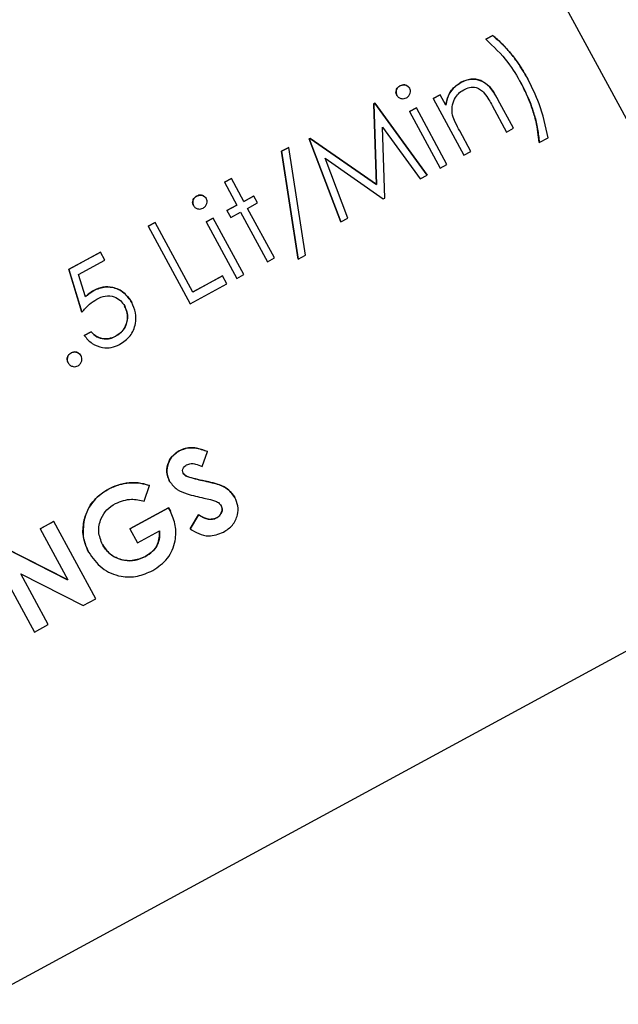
# Model space of a CAD drawing. Header units: inches. Extents: x 0.6 to 33.8, y 0 to 21.7.
# Tile 76 of 204: x 13.098 to 13.208, y 15.621 to 15.803. Entities that reach past the tile are written whole.
import ezdxf

# ---------------------------------------------------------------- set-up
doc = ezdxf.new("R2010")
doc.units = ezdxf.units.IN
doc.header["$MEASUREMENT"] = 0
doc.layers.add('FORMAT', color=7, linetype='Continuous')
doc.styles.add('SLDTEXTSTYLE3', font='TXT', dxfattribs={"width": 0.75})
doc.dimstyles.new('SLDDIMSTYLE0', dxfattribs={"dimtxt": 0.125, "dimasz": 0.13, "dimexe": 0, "dimexo": 0.0625, "dimgap": 0.03125, "dimtad": 0, "dimtih": 1, "dimtoh": 1, "dimdec": 1, "dimlfac": 4, "dimrnd": 1e-09, "dimzin": 12, "dimdsep": 46, "dimtxsty": 'SLDTEXTSTYLE3', "dimsah": 1, "dimcen": 0.09, "dimadec": 0, "dimazin": 3, "dimtfac": 1, "dimtdec": 1, "dimtofl": 0, "dimtmove": 0, "dimatfit": 3, "dimfxl": 0, "dimfrac": 2, "dimtolj": 1, "dimtzin": 12, "dimarcsym": 0})

# ---------------------------------------------------------------- blocks, each defined once
blk = doc.blocks.new('_D_1')
at = {"layer": 'FORMAT'}
for p, q in [((6.14175, 17.34011), (2.54818, 17.34011)), ((2.67318, 17.34011), (2.67318, 11.07473)), ((2.48846, 11.04934), (2.45037, 11.04934)), ((2.45037, 11.04934), (2.45037, 10.85091)), ((2.8579, 11.04934), (2.89599, 11.04934)), ((2.89599, 11.04934), (2.89599, 10.85091)), ((2.45037, 10.85091), (2.48846, 10.85091)), ((2.89599, 10.85091), (2.8579, 10.85091)), ((2.67318, 4.39851), (2.67318, 10.66388)), ((13.15451, 4.39851), (2.54818, 4.39851))]:
    blk.add_line(p, q, dxfattribs=at)
for points in [[(2.67318, 17.34011), (2.65318, 17.21011), (2.69318, 17.21011)], [(2.67318, 4.39851), (2.69318, 4.52851), (2.65318, 4.52851)]]:
    blk.add_solid(points, dxfattribs=at)
at = {"layer": 'FORMAT', "char_height": 0.125, "attachment_point": 1, "style": 'SLDTEXTSTYLE3'}
for s, insert in [('1315', (2.48846, 11.01204)), ('51.8', (2.51155, 10.82502))]:
    blk.add_mtext(s, dxfattribs=dict(at, insert=insert))

msp = doc.modelspace()

# ---------------------------------------------------------------- linework, layer by layer
at = {"color": 7, "linetype": 'Continuous'}
for p, q in [((13.23902, 15.7309), (13.06627, 16.04953)), ((13.18383, 15.79947), (13.18511, 15.80016)), ((13.18512, 15.80016), (13.18383, 15.79946)), ((13.18383, 15.79946), (13.18383, 15.79947)), ((13.18512, 15.80016), (13.18511, 15.80016)), ((13.19157, 15.79219), (13.19157, 15.79219)), ((13.16799, 15.79087), (13.16798, 15.79088)), ((13.16978, 15.79042), (13.16978, 15.79042)), ((13.17928, 15.79155), (13.17928, 15.79155)), ((13.1674, 15.78912), (13.1674, 15.78913)), ((13.17413, 15.78852), (13.17541, 15.78921)), ((13.17541, 15.78921), (13.17413, 15.78852)), ((13.17413, 15.78852), (13.17979, 15.77808)), ((13.17413, 15.78852), (13.17413, 15.78852)), ((13.17643, 15.78733), (13.17541, 15.78921)), ((13.17541, 15.78921), (13.17541, 15.78921)), ((13.18605, 15.78837), (13.18605, 15.78838)), ((13.18894, 15.78304), (13.18605, 15.78837)), ((13.16318, 15.78756), (13.16337, 15.78766)), ((13.16337, 15.78766), (13.16318, 15.78756)), ((13.16365, 15.77265), (13.16318, 15.78756)), ((13.16318, 15.78756), (13.16365, 15.77265)), ((13.16318, 15.78756), (13.16318, 15.78756)), ((13.16337, 15.78766), (13.17301, 15.77441)), ((13.17301, 15.7744), (13.16337, 15.78766)), ((13.16337, 15.78766), (13.16337, 15.78766)), ((13.16973, 15.78614), (13.17101, 15.78683)), ((13.17101, 15.78683), (13.16973, 15.78613)), ((13.17101, 15.78683), (13.17101, 15.78683)), ((13.17667, 15.77639), (13.17101, 15.78683)), ((13.185, 15.78726), (13.18766, 15.78235)), ((13.16973, 15.78613), (13.16973, 15.78614)), ((13.16973, 15.78613), (13.17539, 15.77569)), ((13.16478, 15.78324), (13.17172, 15.77371)), ((13.1652, 15.77017), (13.16478, 15.78324)), ((13.18766, 15.78235), (13.18894, 15.78304)), ((13.15122, 15.78107), (13.1514, 15.78117)), ((13.1514, 15.78117), (13.15122, 15.78107)), ((13.15707, 15.76577), (13.15122, 15.78107)), ((13.15122, 15.78107), (13.15122, 15.78107)), ((13.15122, 15.78107), (13.15708, 15.76576)), ((13.1514, 15.78117), (13.16365, 15.77265)), ((13.1514, 15.78117), (13.1514, 15.78117)), ((13.16365, 15.77265), (13.1514, 15.78117)), ((13.18107, 15.77877), (13.17902, 15.78255)), ((13.19369, 15.7804), (13.19534, 15.7813)), ((13.14613, 15.77879), (13.14748, 15.77952)), ((13.14749, 15.77952), (13.14614, 15.77879)), ((13.14749, 15.77952), (13.14748, 15.77952)), ((13.15055, 15.75962), (13.14749, 15.77952)), ((13.19369, 15.7804), (13.19369, 15.78041)), ((13.14919, 15.75889), (13.14613, 15.77879)), ((13.14614, 15.77879), (13.14613, 15.77879)), ((13.14614, 15.77879), (13.14919, 15.75889)), ((13.15415, 15.77751), (13.16491, 15.77001)), ((13.15837, 15.76646), (13.15415, 15.77751)), ((13.17979, 15.77808), (13.18107, 15.77877)), ((13.17539, 15.77569), (13.17667, 15.77639)), ((13.13558, 15.77307), (13.13686, 15.77377)), ((13.13686, 15.77376), (13.13558, 15.77307)), ((13.13686, 15.77376), (13.13686, 15.77377)), ((13.13915, 15.76955), (13.13686, 15.77376)), ((13.17172, 15.77371), (13.17301, 15.7744)), ((13.17301, 15.7744), (13.17301, 15.77441)), ((13.13558, 15.77307), (13.13558, 15.77307)), ((13.13558, 15.77307), (13.13787, 15.76885)), ((13.16365, 15.77265), (13.16365, 15.77265)), ((13.13044, 15.77052), (13.13044, 15.77052)), ((13.13223, 15.77006), (13.13223, 15.77006)), ((13.13914, 15.76955), (13.14098, 15.77055)), ((13.14098, 15.77054), (13.13915, 15.76955)), ((13.14098, 15.77054), (13.14098, 15.77055)), ((13.14167, 15.76926), (13.14098, 15.77054)), ((13.16491, 15.77001), (13.1652, 15.77017)), ((13.12985, 15.76877), (13.12985, 15.76877)), ((13.13603, 15.76787), (13.13786, 15.76886)), ((13.13787, 15.76885), (13.13603, 15.76786)), ((13.13984, 15.76827), (13.14167, 15.76926)), ((13.14481, 15.75911), (13.13984, 15.76827)), ((13.13219, 15.76578), (13.13347, 15.76648)), ((13.13347, 15.76647), (13.13219, 15.76578)), ((13.13347, 15.76647), (13.13347, 15.76648)), ((13.13913, 15.75603), (13.13347, 15.76647)), ((13.13603, 15.76786), (13.13603, 15.76787)), ((13.13603, 15.76786), (13.13673, 15.76658)), ((13.13673, 15.76658), (13.13856, 15.76757)), ((13.13856, 15.76757), (13.14352, 15.75842)), ((13.15708, 15.76576), (13.15837, 15.76646)), ((13.12149, 15.76496), (13.12277, 15.76565)), ((13.12278, 15.76565), (13.12149, 15.76496)), ((13.12149, 15.76496), (13.12924, 15.75067)), ((13.12149, 15.76496), (13.12149, 15.76496)), ((13.12278, 15.76565), (13.12277, 15.76565)), ((13.12973, 15.75283), (13.12278, 15.76565)), ((13.13219, 15.76578), (13.13785, 15.75534)), ((13.13219, 15.76578), (13.13219, 15.76578)), ((13.15708, 15.76576), (13.15707, 15.76577)), ((13.10684, 15.75702), (13.1127, 15.76019)), ((13.1127, 15.76019), (13.10684, 15.75701)), ((13.1127, 15.76019), (13.1127, 15.76019)), ((13.1135, 15.75872), (13.1127, 15.76019)), ((13.14919, 15.75889), (13.15055, 15.75962)), ((13.10864, 15.75609), (13.1135, 15.75872)), ((13.14352, 15.75842), (13.14481, 15.75911)), ((13.14919, 15.75889), (13.14919, 15.75889)), ((13.10925, 15.74908), (13.10684, 15.75702)), ((13.10684, 15.75701), (13.10684, 15.75702)), ((13.10684, 15.75701), (13.10925, 15.74908)), ((13.10991, 15.75192), (13.10864, 15.75609)), ((13.12972, 15.75284), (13.13522, 15.75581)), ((13.13522, 15.75581), (13.12973, 15.75283)), ((13.13601, 15.75435), (13.13522, 15.75581)), ((13.13522, 15.75581), (13.13522, 15.75581)), ((13.13785, 15.75534), (13.13913, 15.75603)), ((13.12924, 15.75067), (13.13601, 15.75435)), ((13.11144, 15.75311), (13.11144, 15.75311)), ((13.11847, 15.75087), (13.11846, 15.75087)), ((13.10925, 15.74908), (13.10925, 15.74908)), ((13.10967, 15.74481), (13.11095, 15.7455)), ((13.11095, 15.7455), (13.10967, 15.7448)), ((13.10967, 15.7448), (13.10967, 15.74481)), ((13.11095, 15.7455), (13.11095, 15.7455)), ((13.11549, 15.74464), (13.11549, 15.74465)), ((13.10726, 15.7416), (13.10726, 15.7416)), ((13.1091, 15.74105), (13.10909, 15.74106)), ((13.10671, 15.73976), (13.10671, 15.73977)), ((13.12724, 15.72353), (13.12724, 15.72353)), ((13.13145, 15.7206), (13.13242, 15.72339)), ((13.13242, 15.72339), (13.13242, 15.72339)), ((13.11797, 15.71763), (13.11797, 15.71763)), ((13.12546, 15.71787), (13.12545, 15.71787)), ((13.12856, 15.71883), (13.12856, 15.71883)), ((13.1315, 15.71804), (13.1315, 15.71804)), ((13.13424, 15.71739), (13.13423, 15.71739)), ((13.11412, 15.71641), (13.11412, 15.71642)), ((13.12078, 15.71421), (13.12172, 15.71712)), ((13.12172, 15.71712), (13.12171, 15.71712)), ((13.13749, 15.71491), (13.13749, 15.71492)), ((13.11812, 15.70911), (13.12524, 15.71297)), ((13.12525, 15.71297), (13.11812, 15.7091)), ((13.12524, 15.71297), (13.12559, 15.71237)), ((13.12525, 15.71297), (13.12524, 15.71297)), ((13.1256, 15.71237), (13.12525, 15.71297)), ((13.1256, 15.71237), (13.12559, 15.71237)), ((13.10153, 15.70912), (13.10409, 15.71051)), ((13.10409, 15.7105), (13.10153, 15.70911)), ((13.10409, 15.7105), (13.10409, 15.71051)), ((13.11184, 15.69622), (13.10409, 15.7105)), ((13.10969, 15.71078), (13.10969, 15.71078)), ((13.12925, 15.70913), (13.13077, 15.7117)), ((13.13077, 15.7117), (13.12925, 15.70912)), ((13.13077, 15.7117), (13.13077, 15.7117)), ((13.13411, 15.71114), (13.1341, 15.71114)), ((13.10153, 15.70911), (13.10153, 15.70912)), ((13.10153, 15.70911), (13.10663, 15.69971)), ((13.11812, 15.7091), (13.11812, 15.70911)), ((13.11812, 15.7091), (13.11951, 15.70654)), ((13.11951, 15.70654), (13.12361, 15.70876)), ((13.12925, 15.70912), (13.12925, 15.70913)), ((13.09505, 15.7056), (13.10662, 15.69972)), ((13.10663, 15.69971), (13.09505, 15.7056)), ((13.11049, 15.70482), (13.11049, 15.70483)), ((13.09274, 15.70435), (13.10048, 15.69006)), ((13.12099, 15.70403), (13.12099, 15.70403)), ((13.09797, 15.70082), (13.10951, 15.69496)), ((13.10305, 15.69145), (13.09797, 15.70082)), ((12.74984, 15.43725), (13.22895, 15.69701)), ((13.10951, 15.69496), (13.11184, 15.69622)), ((13.10048, 15.69006), (13.10305, 15.69145))]:
    msp.add_line(p, q, dxfattribs=at)
for points, knots in [([(13.18383, 15.79946), (13.18527, 15.79811), (13.18783, 15.79569), (13.1896, 15.79266), (13.19038, 15.79132)], [0, 0, 0, 0, 0.559594, 1, 1, 1, 1]), ([(13.18511, 15.80016), (13.18599, 15.79939), (13.18745, 15.79812), (13.18913, 15.79602), (13.19044, 15.79417), (13.19119, 15.79285), (13.19157, 15.79219)], [0, 0, 0, 0, 0.339732, 0.559813, 0.779905, 1, 1, 1, 1]), ([(13.19157, 15.79219), (13.19098, 15.7932), (13.19001, 15.79487), (13.18836, 15.79699), (13.18686, 15.7987), (13.1857, 15.79967), (13.18512, 15.80016)], [0, 0, 0, 0, 0.339986, 0.560031, 0.780045, 1, 1, 1, 1]), ([(13.18605, 15.78837), (13.18567, 15.78907), (13.1849, 15.79045), (13.18315, 15.79195), (13.18103, 15.79226), (13.17987, 15.79179), (13.17928, 15.79155)], [0, 0, 0, 0, 0.281574, 0.56011, 0.779961, 1, 1, 1, 1]), ([(13.17928, 15.79155), (13.17977, 15.79176), (13.18075, 15.79219), (13.18239, 15.7921), (13.18454, 15.79111), (13.18543, 15.7895), (13.18605, 15.78838)], [0, 0, 0, 0, 0.187021, 0.37389, 0.56061, 1, 1, 1, 1]), ([(13.19534, 15.7813), (13.19489, 15.78342), (13.19408, 15.78721), (13.19234, 15.79067), (13.19157, 15.79219)], [0, 0, 0, 0, 0.559732, 1, 1, 1, 1]), ([(13.1674, 15.78913), (13.16733, 15.78931), (13.16719, 15.78967), (13.16734, 15.79021), (13.1676, 15.79063), (13.16786, 15.79079), (13.16798, 15.79088)], [0, 0, 0, 0, 0.279289, 0.558897, 0.779452, 1, 1, 1, 1]), ([(13.16799, 15.79087), (13.16783, 15.79076), (13.16751, 15.79054), (13.16728, 15.79004), (13.16723, 15.78954), (13.16734, 15.78926), (13.1674, 15.78912)], [0, 0, 0, 0, 0.279768, 0.559691, 0.779873, 1, 1, 1, 1]), ([(13.16798, 15.79088), (13.16816, 15.79095), (13.16852, 15.7911), (13.16907, 15.79102), (13.16952, 15.7908), (13.16969, 15.79055), (13.16978, 15.79042)], [0, 0, 0, 0, 0.279869, 0.559866, 0.779911, 1, 1, 1, 1]), ([(13.16978, 15.79042), (13.16966, 15.79057), (13.16943, 15.79089), (13.1689, 15.79105), (13.1684, 15.79106), (13.16812, 15.79093), (13.16799, 15.79087)], [0, 0, 0, 0, 0.279297, 0.5588825, 0.7793617, 1, 1, 1, 1]), ([(13.16918, 15.78867), (13.16934, 15.78878), (13.16966, 15.789), (13.16989, 15.7895), (13.16995, 15.78999), (13.16984, 15.79028), (13.16978, 15.79042)], [0, 0, 0, 0, 0.279886, 0.559868, 0.779957, 1, 1, 1, 1]), ([(13.17643, 15.78733), (13.17668, 15.78832), (13.17714, 15.79008), (13.17862, 15.7911), (13.17928, 15.79155)], [0, 0, 0, 0, 0.559141, 1, 1, 1, 1]), ([(13.17928, 15.79155), (13.17846, 15.79094), (13.177, 15.78986), (13.1766, 15.7881), (13.17643, 15.78733)], [0, 0, 0, 0, 0.558361, 1, 1, 1, 1]), ([(13.1777, 15.78545), (13.17764, 15.78597), (13.1775, 15.78699), (13.17798, 15.78838), (13.17873, 15.78948), (13.17941, 15.78992), (13.17975, 15.79014)], [0, 0, 0, 0, 0.279672, 0.559633, 0.779804, 1, 1, 1, 1]), ([(13.17975, 15.79014), (13.18011, 15.79031), (13.18083, 15.79065), (13.18197, 15.79064), (13.18291, 15.79021), (13.18334, 15.78977), (13.18356, 15.78955)], [0, 0, 0, 0, 0.280299, 0.559431, 0.779529, 1, 1, 1, 1]), ([(13.19369, 15.78041), (13.19354, 15.7817), (13.1933, 15.78384), (13.19243, 15.78671), (13.19153, 15.78907), (13.19076, 15.79057), (13.19038, 15.79133)], [0, 0, 0, 0, 0.339728, 0.559816, 0.779912, 1, 1, 1, 1]), ([(13.19038, 15.79132), (13.19096, 15.79015), (13.19192, 15.78823), (13.19284, 15.78538), (13.19346, 15.78292), (13.19362, 15.78124), (13.19369, 15.7804)], [0, 0, 0, 0, 0.339966, 0.560012, 0.780038, 1, 1, 1, 1]), ([(13.1674, 15.78912), (13.16751, 15.78897), (13.16775, 15.78866), (13.16827, 15.7885), (13.16876, 15.78849), (13.16904, 15.78861), (13.16918, 15.78867)], [0, 0, 0, 0, 0.279155, 0.558872, 0.779443, 1, 1, 1, 1]), ([(13.18356, 15.78955), (13.18386, 15.78914), (13.18439, 15.7884), (13.18481, 15.78761), (13.185, 15.78726)], [0, 0, 0, 0, 0.559678, 1, 1, 1, 1]), ([(13.17902, 15.78255), (13.17874, 15.78307), (13.17822, 15.78401), (13.17786, 15.78501), (13.1777, 15.78545)], [0, 0, 0, 0, 0.560269, 1, 1, 1, 1]), ([(13.12985, 15.76877), (13.12978, 15.76895), (13.12965, 15.76932), (13.12979, 15.76985), (13.13006, 15.77027), (13.13031, 15.77044), (13.13044, 15.77052)], [0, 0, 0, 0, 0.279289, 0.558897, 0.779452, 1, 1, 1, 1]), ([(13.13044, 15.77052), (13.13028, 15.77041), (13.12996, 15.77019), (13.12973, 15.76969), (13.12968, 15.76919), (13.1298, 15.76891), (13.12985, 15.76877)], [0, 0, 0, 0, 0.279768, 0.559691, 0.779873, 1, 1, 1, 1]), ([(13.13044, 15.77052), (13.13062, 15.77059), (13.13098, 15.77074), (13.13152, 15.77067), (13.13197, 15.77044), (13.13215, 15.77019), (13.13223, 15.77006)], [0, 0, 0, 0, 0.279869, 0.559866, 0.779911, 1, 1, 1, 1]), ([(13.13223, 15.77006), (13.13212, 15.77022), (13.13189, 15.77053), (13.13136, 15.7707), (13.13086, 15.7707), (13.13058, 15.77058), (13.13044, 15.77052)], [0, 0, 0, 0, 0.279297, 0.5588825, 0.7793617, 1, 1, 1, 1]), ([(13.13163, 15.76832), (13.13179, 15.76843), (13.13211, 15.76864), (13.13234, 15.76914), (13.13241, 15.76964), (13.13229, 15.76992), (13.13223, 15.77006)], [0, 0, 0, 0, 0.279886, 0.559868, 0.779957, 1, 1, 1, 1]), ([(13.12985, 15.76877), (13.12997, 15.76862), (13.1302, 15.76831), (13.13073, 15.76814), (13.13122, 15.76814), (13.13149, 15.76826), (13.13163, 15.76832)], [0, 0, 0, 0, 0.279155, 0.558872, 0.779443, 1, 1, 1, 1]), ([(13.11144, 15.75311), (13.11216, 15.75341), (13.1136, 15.754), (13.1158, 15.75353), (13.11749, 15.75242), (13.11814, 15.75139), (13.11846, 15.75087)], [0, 0, 0, 0, 0.279688, 0.559025, 0.779292, 1, 1, 1, 1]), ([(13.11847, 15.75087), (13.11803, 15.75152), (13.11717, 15.75282), (13.11514, 15.75375), (13.11311, 15.75385), (13.112, 15.75335), (13.11144, 15.75311)], [0, 0, 0, 0, 0.280059, 0.559479, 0.77955, 1, 1, 1, 1]), ([(13.1099, 15.75192), (13.11017, 15.75217), (13.11064, 15.75262), (13.11119, 15.75296), (13.11144, 15.75311)], [0, 0, 0, 0, 0.5600642, 1, 1, 1, 1]), ([(13.11144, 15.75311), (13.11113, 15.75291), (13.11058, 15.75257), (13.11011, 15.75211), (13.10991, 15.75192)], [0, 0, 0, 0, 0.5597478, 1, 1, 1, 1]), ([(13.112, 15.75151), (13.11251, 15.75175), (13.11354, 15.75221), (13.11515, 15.75207), (13.11643, 15.75134), (13.11691, 15.7506), (13.11716, 15.75023)], [0, 0, 0, 0, 0.280472, 0.559738, 0.77964, 1, 1, 1, 1]), ([(13.10925, 15.74908), (13.1097, 15.7496), (13.11051, 15.75054), (13.11155, 15.75122), (13.112, 15.75151)], [0, 0, 0, 0, 0.56027, 1, 1, 1, 1]), ([(13.11549, 15.74465), (13.11599, 15.745), (13.11699, 15.7457), (13.11766, 15.74733), (13.11774, 15.74892), (13.11735, 15.74979), (13.11715, 15.75023)], [0, 0, 0, 0, 0.279617, 0.559357, 0.779559, 1, 1, 1, 1]), ([(13.11716, 15.75023), (13.11739, 15.74966), (13.11785, 15.74853), (13.1175, 15.7468), (13.11669, 15.74544), (13.11589, 15.74491), (13.11549, 15.74464)], [0, 0, 0, 0, 0.279617, 0.559218, 0.779559, 1, 1, 1, 1]), ([(13.11621, 15.74314), (13.11692, 15.74361), (13.11833, 15.74457), (13.11926, 15.74684), (13.11926, 15.74904), (13.11873, 15.75026), (13.11847, 15.75087)], [0, 0, 0, 0, 0.279899, 0.5589319, 0.7794152, 1, 1, 1, 1]), ([(13.10967, 15.7448), (13.11013, 15.74428), (13.11104, 15.74322), (13.11289, 15.7425), (13.11471, 15.74247), (13.11571, 15.74291), (13.11621, 15.74314)], [0, 0, 0, 0, 0.280034, 0.559638, 0.779711, 1, 1, 1, 1]), ([(13.11095, 15.7455), (13.11128, 15.74516), (13.11194, 15.74447), (13.11325, 15.74413), (13.11447, 15.7442), (13.11515, 15.7445), (13.11549, 15.74465)], [0, 0, 0, 0, 0.28005, 0.559166, 0.779583, 1, 1, 1, 1]), ([(13.11549, 15.74464), (13.11506, 15.74446), (13.11418, 15.74411), (13.11284, 15.74418), (13.11171, 15.74468), (13.11121, 15.74523), (13.11095, 15.7455)], [0, 0, 0, 0, 0.279857, 0.559683, 0.779485, 1, 1, 1, 1]), ([(13.10671, 15.73977), (13.10664, 15.73995), (13.10649, 15.74033), (13.1066, 15.74089), (13.10686, 15.74134), (13.10713, 15.74152), (13.10726, 15.7416)], [0, 0, 0, 0, 0.279576, 0.559284, 0.779552, 1, 1, 1, 1]), ([(13.10726, 15.7416), (13.1071, 15.74148), (13.10677, 15.74125), (13.10655, 15.74072), (13.10653, 15.7402), (13.10665, 15.73991), (13.10671, 15.73976)], [0, 0, 0, 0, 0.279647, 0.559299, 0.779615, 1, 1, 1, 1]), ([(13.10726, 15.7416), (13.10744, 15.74168), (13.10782, 15.74183), (13.10838, 15.74171), (13.10884, 15.74146), (13.10901, 15.74119), (13.10909, 15.74106)], [0, 0, 0, 0, 0.279602, 0.559212, 0.779475, 1, 1, 1, 1]), ([(13.1091, 15.74105), (13.10898, 15.74122), (13.10875, 15.74155), (13.10821, 15.74176), (13.10769, 15.74179), (13.1074, 15.74166), (13.10726, 15.7416)], [0, 0, 0, 0, 0.279517, 0.559326, 0.779544, 1, 1, 1, 1]), ([(13.10855, 15.73922), (13.10871, 15.73934), (13.10904, 15.73957), (13.10925, 15.7401), (13.10929, 15.74062), (13.10916, 15.74091), (13.1091, 15.74105)], [0, 0, 0, 0, 0.279537, 0.559056, 0.779442, 1, 1, 1, 1]), ([(13.10671, 15.73976), (13.10683, 15.7396), (13.10706, 15.73927), (13.1076, 15.73906), (13.10812, 15.73903), (13.10841, 15.73916), (13.10855, 15.73922)], [0, 0, 0, 0, 0.279539, 0.559327, 0.779689, 1, 1, 1, 1]), ([(13.12545, 15.71787), (13.12523, 15.71846), (13.12477, 15.71962), (13.12517, 15.72136), (13.12601, 15.72273), (13.12683, 15.72326), (13.12724, 15.72353)], [0, 0, 0, 0, 0.27939, 0.559145, 0.77945, 1, 1, 1, 1]), ([(13.12724, 15.72353), (13.12673, 15.72317), (13.1257, 15.72247), (13.125, 15.72083), (13.12488, 15.71922), (13.12526, 15.71832), (13.12546, 15.71787)], [0, 0, 0, 0, 0.279767, 0.559448, 0.779674, 1, 1, 1, 1]), ([(13.12724, 15.72353), (13.12781, 15.72376), (13.12875, 15.72414), (13.13016, 15.72408), (13.13131, 15.72381), (13.13205, 15.72353), (13.13242, 15.72339)], [0, 0, 0, 0, 0.338975, 0.559087, 0.779482, 1, 1, 1, 1]), ([(13.13242, 15.72339), (13.13185, 15.7236), (13.1309, 15.72395), (13.12951, 15.72414), (13.12832, 15.72401), (13.1276, 15.72369), (13.12724, 15.72353)], [0, 0, 0, 0, 0.340218, 0.560183, 0.780082, 1, 1, 1, 1]), ([(13.1286, 15.72095), (13.12887, 15.72104), (13.1294, 15.72123), (13.1304, 15.72107), (13.13105, 15.72078), (13.13145, 15.7206)], [0, 0, 0, 0, 0.279014, 0.559212, 1, 1, 1, 1]), ([(13.12795, 15.71938), (13.1279, 15.71955), (13.1278, 15.71989), (13.12797, 15.72037), (13.12825, 15.72073), (13.12848, 15.72087), (13.1286, 15.72095)], [0, 0, 0, 0, 0.277865, 0.558135, 0.778936, 1, 1, 1, 1]), ([(13.12795, 15.71939), (13.12804, 15.71926), (13.1282, 15.71902), (13.12845, 15.71889), (13.12856, 15.71883)], [0, 0, 0, 0, 0.559238, 1, 1, 1, 1]), ([(13.12856, 15.71883), (13.12842, 15.71891), (13.12818, 15.71904), (13.12802, 15.71928), (13.12795, 15.71938)], [0, 0, 0, 0, 0.559978, 1, 1, 1, 1]), ([(13.11412, 15.71642), (13.11481, 15.71675), (13.11603, 15.71734), (13.11738, 15.71754), (13.11797, 15.71763)], [0, 0, 0, 0, 0.559875, 1, 1, 1, 1]), ([(13.11797, 15.71763), (13.11722, 15.7175), (13.11588, 15.71728), (13.11466, 15.71668), (13.11412, 15.71641)], [0, 0, 0, 0, 0.559737, 1, 1, 1, 1]), ([(13.12172, 15.71712), (13.12103, 15.71732), (13.11981, 15.71768), (13.11853, 15.71764), (13.11797, 15.71763)], [0, 0, 0, 0, 0.560132, 1, 1, 1, 1]), ([(13.11797, 15.71763), (13.11868, 15.71764), (13.11996, 15.71765), (13.12118, 15.71728), (13.12171, 15.71712)], [0, 0, 0, 0, 0.559434, 1, 1, 1, 1]), ([(13.12546, 15.71787), (13.12588, 15.71733), (13.12672, 15.71625), (13.12906, 15.71541), (13.13074, 15.71504), (13.13177, 15.71481)], [0, 0, 0, 0, 0.278494, 0.558591, 1, 1, 1, 1]), ([(13.12856, 15.71883), (13.1291, 15.71866), (13.13007, 15.71836), (13.13106, 15.71814), (13.1315, 15.71804)], [0, 0, 0, 0, 0.559767, 1, 1, 1, 1]), ([(13.1315, 15.71804), (13.13095, 15.71816), (13.12995, 15.71838), (13.12899, 15.71869), (13.12856, 15.71883)], [0, 0, 0, 0, 0.560208, 1, 1, 1, 1]), ([(13.1315, 15.71804), (13.13201, 15.71793), (13.13293, 15.71774), (13.13383, 15.7175), (13.13423, 15.71739)], [0, 0, 0, 0, 0.560045, 1, 1, 1, 1]), ([(13.13424, 15.71739), (13.13373, 15.71752), (13.13282, 15.71775), (13.1319, 15.71795), (13.1315, 15.71804)], [0, 0, 0, 0, 0.559951, 1, 1, 1, 1]), ([(13.13423, 15.71739), (13.13499, 15.71711), (13.13633, 15.71661), (13.13713, 15.71543), (13.13749, 15.71492)], [0, 0, 0, 0, 0.560209, 1, 1, 1, 1]), ([(13.13749, 15.71491), (13.13702, 15.71556), (13.13617, 15.71671), (13.13483, 15.71718), (13.13424, 15.71739)], [0, 0, 0, 0, 0.557989, 1, 1, 1, 1]), ([(13.10969, 15.71078), (13.10994, 15.71158), (13.11036, 15.71291), (13.11152, 15.71447), (13.11272, 15.71558), (13.11365, 15.71614), (13.11412, 15.71642)], [0, 0, 0, 0, 0.339497, 0.559587, 0.779757, 1, 1, 1, 1]), ([(13.11412, 15.71641), (13.11341, 15.71597), (13.11223, 15.71523), (13.11096, 15.71376), (13.11014, 15.71234), (13.10984, 15.7113), (13.10969, 15.71078)], [0, 0, 0, 0, 0.339739, 0.559821, 0.779895, 1, 1, 1, 1]), ([(13.11305, 15.70622), (13.11275, 15.70699), (13.11213, 15.70855), (13.11265, 15.7109), (13.11379, 15.71274), (13.11489, 15.71345), (13.11544, 15.71381)], [0, 0, 0, 0, 0.279476, 0.559148, 0.779437, 1, 1, 1, 1]), ([(13.11544, 15.71381), (13.11642, 15.71419), (13.11817, 15.71486), (13.11998, 15.71441), (13.12078, 15.71421)], [0, 0, 0, 0, 0.558633, 1, 1, 1, 1]), ([(13.13177, 15.71481), (13.13218, 15.71472), (13.13284, 15.71458), (13.13375, 15.71432), (13.13451, 15.71401), (13.13484, 15.71359), (13.135, 15.71337)], [0, 0, 0, 0, 0.340769, 0.561242, 0.781152, 1, 1, 1, 1]), ([(13.1354, 15.70852), (13.136, 15.70891), (13.13718, 15.70969), (13.13806, 15.71153), (13.13816, 15.71338), (13.13771, 15.7144), (13.13749, 15.71491)], [0, 0, 0, 0, 0.280178, 0.559487, 0.779603, 1, 1, 1, 1]), ([(13.12233, 15.70143), (13.12333, 15.70211), (13.12533, 15.70345), (13.12659, 15.70667), (13.12668, 15.70977), (13.12596, 15.7115), (13.1256, 15.71237)], [0, 0, 0, 0, 0.279827, 0.558972, 0.779604, 1, 1, 1, 1]), ([(13.1341, 15.71114), (13.13432, 15.71128), (13.13474, 15.71155), (13.13508, 15.71218), (13.13521, 15.71282), (13.13507, 15.71319), (13.135, 15.71338)], [0, 0, 0, 0, 0.280345, 0.560195, 0.780435, 1, 1, 1, 1]), ([(13.135, 15.71337), (13.13508, 15.71313), (13.13524, 15.71265), (13.13499, 15.71197), (13.13461, 15.71145), (13.13427, 15.71124), (13.13411, 15.71114)], [0, 0, 0, 0, 0.278174, 0.558403, 0.779137, 1, 1, 1, 1]), ([(13.10969, 15.71078), (13.10953, 15.70962), (13.10926, 15.70755), (13.11011, 15.70566), (13.11049, 15.70482)], [0, 0, 0, 0, 0.559253, 1, 1, 1, 1]), ([(13.11049, 15.70483), (13.11003, 15.7059), (13.10922, 15.70783), (13.10954, 15.70988), (13.10969, 15.71078)], [0, 0, 0, 0, 0.559322, 1, 1, 1, 1]), ([(13.13077, 15.7117), (13.13135, 15.71137), (13.13217, 15.71092), (13.13338, 15.71084), (13.13386, 15.71104), (13.1341, 15.71114)], [0, 0, 0, 0, 0.559407, 0.779869, 1, 1, 1, 1]), ([(13.13411, 15.71114), (13.13379, 15.71102), (13.13316, 15.71079), (13.13196, 15.71102), (13.13122, 15.71144), (13.13077, 15.7117)], [0, 0, 0, 0, 0.279066, 0.559245, 1, 1, 1, 1]), ([(13.12099, 15.70403), (13.12145, 15.70432), (13.12237, 15.70489), (13.12354, 15.7065), (13.12359, 15.70791), (13.12361, 15.70877)], [0, 0, 0, 0, 0.281113, 0.561396, 1, 1, 1, 1]), ([(13.12361, 15.70876), (13.12362, 15.70822), (13.12363, 15.70715), (13.12288, 15.7053), (13.12171, 15.70451), (13.12099, 15.70403)], [0, 0, 0, 0, 0.281031, 0.561239, 1, 1, 1, 1]), ([(13.12925, 15.70912), (13.12977, 15.7088), (13.1308, 15.70815), (13.13299, 15.70759), (13.13449, 15.70817), (13.1354, 15.70852)], [0, 0, 0, 0, 0.281493, 0.562113, 1, 1, 1, 1]), ([(13.11049, 15.70482), (13.11124, 15.70377), (13.11275, 15.70166), (13.11618, 15.7002), (13.11955, 15.70019), (13.12141, 15.70102), (13.12233, 15.70143)], [0, 0, 0, 0, 0.279669, 0.5591, 0.779372, 1, 1, 1, 1]), ([(13.11305, 15.70622), (13.11355, 15.70551), (13.11456, 15.7041), (13.1169, 15.70324), (13.11913, 15.7032), (13.12037, 15.70375), (13.12099, 15.70403)], [0, 0, 0, 0, 0.279421, 0.559118, 0.779444, 1, 1, 1, 1]), ([(13.12099, 15.70403), (13.12019, 15.70369), (13.1186, 15.70303), (13.11615, 15.70343), (13.11418, 15.70452), (13.11343, 15.70565), (13.11305, 15.70622)], [0, 0, 0, 0, 0.2798924, 0.5595078, 0.7796982, 1, 1, 1, 1])]:
    msp.add_open_spline(points, degree=3, knots=knots, dxfattribs=at)

# ---------------------------------------------------------------- dimensions: what is measured, and where the dimension line sits
at = {"layer": 'FORMAT'}
dim = msp.add_linear_dim(base=(2.67318, 17.34011), p1=(13.20451, 4.39851), p2=(6.19175, 17.34011), angle=90, dimstyle='SLDDIMSTYLE0', dxfattribs=at)
dim.commit()
dim.dimension.update_dxf_attribs({"geometry": '_D_1', "text_midpoint": (2.67318, 10.86931), "dimtype": 160})

doc.saveas('drawing.dxf')
